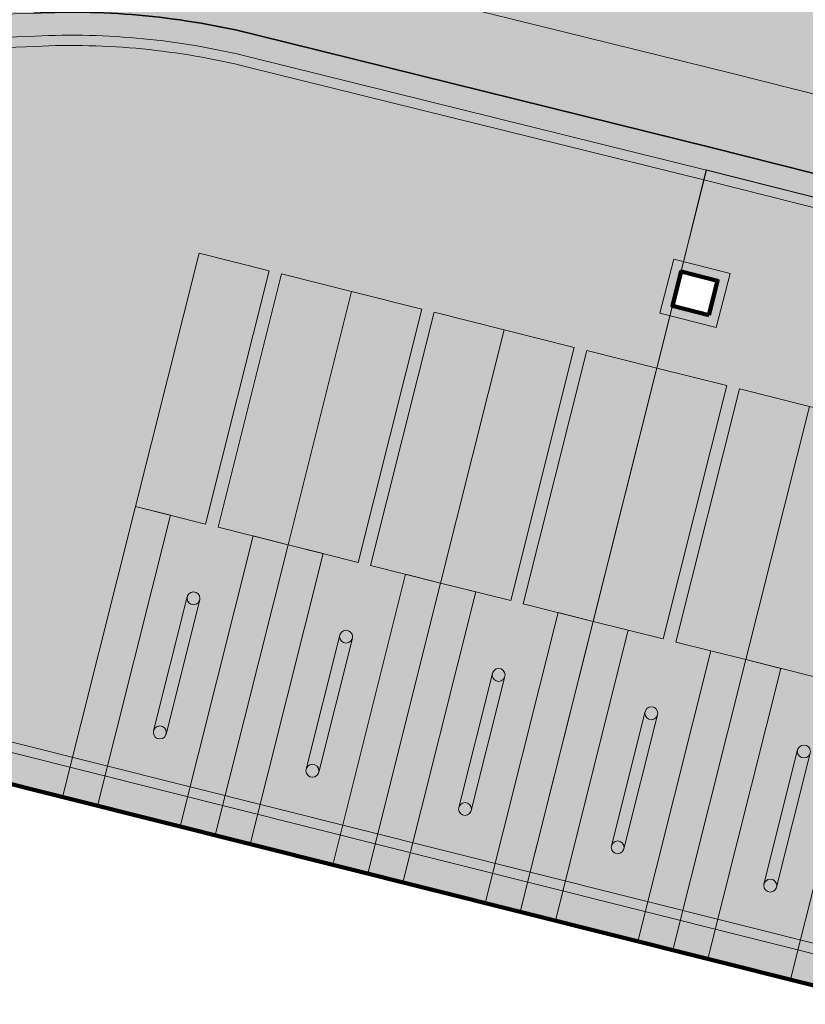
# Model space of a CAD drawing. Header units: metres. Extents: x 154038 to 155227, y 461678 to 462519.
# Tile 29 of 256: x 154351.62 to 154356.73, y 461995.86 to 462002.27. Entities that reach past the tile are written whole.
import ezdxf
from ezdxf import colors
from ezdxf.entities.mleader import LeaderData, LeaderLine
from ezdxf.math import Vec2, Vec3

# ---------------------------------------------------------------- set-up
doc = ezdxf.new("R2010")
doc.units = ezdxf.units.M
for name, color, linetype, lineweight in [('B-WE-OG-BEBOUWING-GV', 2, 'Continuous', 100), ('N-PV-KG-WERKGRENS-G', 1, 'Continuous', 35), ('N-WE-IE-MEUBILAIR_WEGMEUBILAIR_FIETSNIET-G', 4, 'Continuous', 0), ('N-WE-IE-MEUBILAIR_WEGMEUBILAIR_Fietsniet-S', 7, 'Continuous', 25), ('N-WE-IE-MEUBILAIR_WEGMEUBILAIR_FIETSNIET_FIETS-H', 3, 'Continuous', 0), ('N-WE-KG-WERKGRENS-G', 1, 'Continuous', 35), ('N-WE-VH-KANTOPSLUITING_TROTTOIRBAND_130 150-G', 2, 'Continuous', 0), ('N-WE-VH-KANTVERHARDING_MOLGOOT-G', 6, 'Continuous', 18), ('N-WE-VH-KANTVERHARDING_TROTTOIR-ROLLAAG-G', 62, 'Continuous', 18), ('N-WE-VH-KANTVERHARDING_TROTTOIR-STREKLAAG-G', 220, 'Continuous', 18), ('N-WE-VH-VERHARDING_STRAATBAKSTEEN-TROTTOIR-HV_DF-G', 2, 'Continuous', 18), ('N-WE-VH-VERHARDING_STRAATBAKSTEEN_Rijbaan-KV_DF-G', 160, 'Continuous', 35)]:
    doc.layers.add(name, color=color, linetype=linetype, lineweight=lineweight)
doc.layers.add('N-WE-IE-MEUBILAIR_WEGMEUBILAIR_FIETSNIET_VRIJE_RUIMTE-H', color=252, linetype='Continuous', lineweight=0, plot=False)
for name, color, linetype, lineweight, true_color in [('N-WE-VH-KANTOPSLUITING_TROTTOIRBAND_130 150-V', 7, 'Continuous', 5, 0xa7a8aa), ('N-WE-VH-KANTVERHARDING_MOLGOOT-V', 7, 'Continuous', 18, 0xb76059), ('N-WE-VH-VERHARDING_STRAATBAKSTEEN-TROTTOIR-HV_DF-V', 7, 'Continuous', 18, 0xd14124), ('N-WE-VH-VERHARDING_STRAATBAKSTEEN_Rijbaan-KV_DF-V', 7, 'Continuous', 18, 0xb33d26)]:
    doc.layers.add(name, color=color, linetype=linetype, lineweight=lineweight, true_color=true_color)
doc.layers.add('X-XX-AL-HULP-T', color=7, linetype='Continuous')
doc.styles.add('maatvoering', font='arial.ttf')

# ---------------------------------------------------------------- blocks, each defined once
blk = doc.blocks.new('*U165')
at = {"layer": 'N-WE-IE-MEUBILAIR_WEGMEUBILAIR_FIETSNIET-G', "ltscale": 0.0001}
for points in [[(5.305842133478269, -1.461841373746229), (5.305842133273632, -0.5618413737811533)], [(5.389842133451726, -1.461841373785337), (5.38984213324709, -0.5618413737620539)], [(6.329842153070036, -1.461841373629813), (6.3298421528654, -0.561841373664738)], [(6.413842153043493, -1.461841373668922), (6.413842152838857, -0.5618413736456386)], [(7.353842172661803, -1.461841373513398), (7.353842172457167, -0.5618413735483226)], [(7.437842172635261, -1.461841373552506), (7.437842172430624, -0.5618413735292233)], [(8.37784219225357, -1.461841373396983), (8.377842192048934, -0.5618413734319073)], [(8.461842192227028, -1.461841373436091), (8.461842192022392, -0.5618413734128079)], [(9.401842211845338, -1.461841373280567), (9.401842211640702, -0.561841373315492)], [(9.485842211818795, -1.461841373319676), (9.485842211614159, -0.5618413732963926)]]:
    blk.add_lwpolyline(points, dxfattribs=at)
for centre in [(5.347842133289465, -0.5618413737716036), (6.371842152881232, -0.5618413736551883), (7.395842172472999, -0.561841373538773), (8.419842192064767, -0.5618413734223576), (9.443842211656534, -0.5618413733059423), (5.347842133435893, -1.461841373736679), (6.371842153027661, -1.461841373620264), (7.395842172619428, -1.461841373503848), (8.419842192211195, -1.461841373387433), (9.443842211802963, -1.461841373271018)]:
    blk.add_circle(centre, 0.042, dxfattribs=at)
at = {"layer": 'N-WE-IE-MEUBILAIR_WEGMEUBILAIR_FIETSNIET_FIETS-H', "ltscale": 0.0001}
for points in [[(4.83584212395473, -1.949999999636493), (5.070842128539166, -1.94999999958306), (5.070842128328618, 4.867890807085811e-10), (4.835842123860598, 5.497715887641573e-10)], [(5.859842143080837, -1.949999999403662), (5.62484213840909, -1.949999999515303), (5.624842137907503, 6.127539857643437e-10), (5.859842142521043, 6.661869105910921e-10)], [(5.859842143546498, -1.949999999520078), (6.094842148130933, -1.949999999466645), (6.094842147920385, 6.03204402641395e-10), (5.859842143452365, 6.661869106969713e-10)], [(6.883842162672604, -1.949999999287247), (6.648842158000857, -1.949999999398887), (6.648842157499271, 7.291693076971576e-10), (6.88384216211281, 7.826022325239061e-10)], [(6.883842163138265, -1.949999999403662), (7.118842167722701, -1.949999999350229), (7.118842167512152, 7.196197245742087e-10), (6.883842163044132, 7.82602232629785e-10)], [(7.907842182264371, -1.949999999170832), (7.672842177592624, -1.949999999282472), (7.672842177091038, 8.455846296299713e-10), (7.907842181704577, 8.990175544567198e-10)], [(7.907842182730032, -1.949999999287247), (8.142842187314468, -1.949999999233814), (8.14284218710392, 8.360350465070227e-10), (7.9078421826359, 8.990175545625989e-10)], [(8.931842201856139, -1.949999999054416), (8.696842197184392, -1.949999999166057), (8.696842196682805, 9.619999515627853e-10), (8.931842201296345, 1.015432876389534e-09)], [(8.9318422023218, -1.949999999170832), (9.166842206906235, -1.949999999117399), (9.166842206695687, 9.524503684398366e-10), (8.931842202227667, 1.015432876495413e-09)], [(9.955842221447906, -1.949999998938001), (9.720842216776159, -1.949999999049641), (9.720842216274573, 1.078415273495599e-09), (9.955842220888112, 1.131848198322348e-09)]]:
    blk.add_lwpolyline(points, close=True, dxfattribs=at)
at = {"layer": 'N-WE-IE-MEUBILAIR_WEGMEUBILAIR_FIETSNIET_VRIJE_RUIMTE-H', "ltscale": 0.0001}
for points in [[(5.859842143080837, -1.949999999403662), (5.38984213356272, -1.94999999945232), (5.389842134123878, -3.649999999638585), (5.859842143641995, -3.649999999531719)], [(5.859842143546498, -1.949999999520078), (6.329842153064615, -1.949999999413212), (6.329842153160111, -3.649999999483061), (5.859842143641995, -3.649999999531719)], [(6.883842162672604, -1.949999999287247), (6.413842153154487, -1.949999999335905), (6.413842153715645, -3.64999999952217), (6.883842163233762, -3.649999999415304)], [(6.883842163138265, -1.949999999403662), (7.353842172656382, -1.949999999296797), (7.353842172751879, -3.649999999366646), (6.883842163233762, -3.649999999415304)], [(7.907842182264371, -1.949999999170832), (7.437842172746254, -1.94999999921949), (7.437842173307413, -3.649999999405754), (7.907842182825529, -3.649999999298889)], [(7.907842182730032, -1.949999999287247), (8.37784219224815, -1.949999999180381), (8.377842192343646, -3.649999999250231), (7.907842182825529, -3.649999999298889)], [(8.931842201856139, -1.949999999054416), (8.461842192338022, -1.949999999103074), (8.46184219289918, -3.649999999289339), (8.931842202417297, -3.649999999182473)], [(8.9318422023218, -1.949999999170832), (9.401842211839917, -1.949999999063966), (9.401842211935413, -3.649999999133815), (8.931842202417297, -3.649999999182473)], [(9.955842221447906, -1.949999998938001), (9.48584221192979, -1.949999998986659), (9.485842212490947, -3.649999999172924), (9.955842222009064, -3.649999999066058)]]:
    blk.add_lwpolyline(points, close=True, dxfattribs=at)
blk = doc.blocks.new('_Dot')
at = {"color": 0, "linetype": 'ByBlock', "lineweight": -2}
blk.add_line((-0.5, 0), (-1, 0), dxfattribs=at)
at = {"color": 0, "linetype": 'ByBlock', "const_width": 0.5}
blk.add_lwpolyline([(-0.25, 0, 1), (0.25, 0, 1)], format="xyb", close=True, dxfattribs=at)

msp = doc.modelspace()

# ---------------------------------------------------------------- hatches: boundary and pattern name
at = {"layer": 'N-WE-VH-KANTOPSLUITING_TROTTOIRBAND_130 150-V'}
h = msp.add_hatch(color=256, dxfattribs=at)
h.dxf.hatch_style = 1
edge = h.paths.add_edge_path()
edge.add_line((154363.8371882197, 461967.1645042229), (154365.6731197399, 461971.3633120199))
edge.add_line((154365.6731197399, 461971.3633120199), (154363.720368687, 461971.8496227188))
edge.add_line((154363.720368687, 461971.8496227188), (154368.1064548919, 461989.4616852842))
edge.add_line((154368.1064548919, 461989.4616852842), (154367.4439093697, 461989.6266847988))
edge.add_line((154367.4439093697, 461989.6266847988), (154368.2246834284, 461992.7294532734))
edge.add_line((154368.2246834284, 461992.7294532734), (154370.8575540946, 461992.0669232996))
edge.add_line((154370.8575540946, 461992.0669232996), (154371.0376996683, 461992.7902259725))
edge.add_arc((154366.2827192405, 461993.7215420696), 4.845326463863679, 348.9182639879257, 435.8461710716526)
edge.add_line((154367.4675279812, 461998.419777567), (154356.0894849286, 462001.2939354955))
edge.add_line((154356.0894849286, 462001.2939354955), (154353.1205108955, 462002.0292142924))
edge.add_arc((154351.9545822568, 461997.321443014), 4.850000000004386, 76.08998839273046, 92.7781882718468)
edge.add_line((154351.7195050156, 462002.1657426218), (154350.8876106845, 462002.1360404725))
edge.add_arc((154350.6379925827, 462007.2799874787), 5.149999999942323, 256.0899883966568, 272.77818827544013, ccw=False)
edge.add_line((154349.3999446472, 462002.2810138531), (154337.6964669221, 462005.1795021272))
edge.add_arc((154337.2517312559, 462003.3837543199), 1.849999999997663, 76.08998839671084, 165.7499673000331)
edge.add_line((154335.4586543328, 462003.8391389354), (154335.3293176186, 462003.3348231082))
edge.add_line((154335.3293176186, 462003.3348231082), (154335.1850149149, 462003.3710587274))
edge.add_line((154335.1850149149, 462003.3710587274), (154335.3132697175, 462003.8760620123))
edge.add_arc((154337.2517312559, 462003.38375432), 1.999999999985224, 76.08998839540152, 165.7499673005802, ccw=False)
edge.add_line((154337.7325265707, 462005.3251033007), (154349.4360042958, 462002.4266150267))
edge.add_arc((154350.6379925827, 462007.2799874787), 4.999999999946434, 256.0899883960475, 272.778188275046)
edge.add_line((154350.8803402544, 462002.2858641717), (154351.7122345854, 462002.315566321))
edge.add_arc((154351.9545822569, 461997.321443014), 4.999999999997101, 76.08998839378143, 92.77818827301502, ccw=False)
edge.add_line((154353.1565705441, 462002.1748154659), (154356.1296396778, 462001.438503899))
edge.add_line((154356.1296396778, 462001.438503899), (154367.5042648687, 461998.5652093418))
edge.add_arc((154366.27970195, 461993.7174835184), 5.000000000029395, -13.984396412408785, 75.82333223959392, ccw=False)
edge.add_line((154371.1315098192, 461992.5091953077), (154370.9667680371, 461991.8847647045))
edge.add_line((154370.9667680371, 461991.8847647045), (154368.3335440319, 461992.5473835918))
edge.add_line((154368.3335440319, 461992.5473835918), (154367.6260686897, 461989.7359016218))
edge.add_line((154367.6260686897, 461989.7359016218), (154368.2882577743, 461989.5709908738))
edge.add_line((154368.2882577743, 461989.5709908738), (154363.9021715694, 461971.9589283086))
edge.add_line((154363.9021715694, 461971.9589283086), (154365.88170918, 461971.4659467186))
edge.add_line((154365.88170918, 461971.4659467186), (154363.9746244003, 461967.104410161))
edge.add_line((154363.9746244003, 461967.104410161), (154363.8371882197, 461967.1645042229))
at = {"layer": 'N-WE-VH-KANTVERHARDING_MOLGOOT-V'}
h = msp.add_hatch(color=256, dxfattribs=at)
h.dxf.hatch_style = 1
edge = h.paths.add_edge_path()
edge.add_line((154358.8330152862, 461955.3454593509), (154365.8806715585, 461971.4635736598))
edge.add_line((154365.8806715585, 461971.4635736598), (154371.1315098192, 461992.5091953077))
edge.add_arc((154366.27970195, 461993.7174835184), 4.999999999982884, 346.0156035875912, 435.8233322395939)
edge.add_line((154367.5042648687, 461998.5652093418), (154356.1296396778, 462001.438503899))
edge.add_line((154356.1296396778, 462001.438503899), (154353.1565705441, 462002.1748154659))
edge.add_arc((154351.9545822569, 461997.321443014), 4.99999999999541, 76.08998839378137, 92.77818827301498)
edge.add_line((154351.7122345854, 462002.315566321), (154350.8803402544, 462002.2858641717))
edge.add_arc((154350.6379925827, 462007.2799874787), 4.999999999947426, 256.0899883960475, 272.778188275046, ccw=False)
edge.add_line((154349.4360042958, 462002.4266150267), (154337.7325265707, 462005.3251033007))
edge.add_arc((154337.2517312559, 462003.38375432), 1.999999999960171, 76.08998839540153, 165.7499673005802)
edge.add_line((154335.3132697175, 462003.8760620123), (154335.1888994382, 462003.3863540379))
edge.add_line((154335.1888994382, 462003.3863540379), (154334.7078904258, 462003.507139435))
edge.add_line((154334.7078904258, 462003.507139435), (154334.8286543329, 462003.9991389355))
edge.add_arc((154337.2517312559, 462003.3837543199), 2.499999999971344, 76.08998839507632, 165.7499672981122, ccw=False)
edge.add_line((154337.8527253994, 462005.8104405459), (154349.5562031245, 462002.9119522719))
edge.add_arc((154350.6379925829, 462007.2799874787), 4.500000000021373, 256.08998839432, 272.7781882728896)
edge.add_line((154350.8561054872, 462002.7852765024), (154351.6879998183, 462002.8149786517))
edge.add_arc((154351.9545822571, 461997.3214430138), 5.500000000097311, 76.08998839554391, 92.77818827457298, ccw=False)
edge.add_line((154353.2767693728, 462002.6601527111), (154356.2509678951, 462001.9235614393))
edge.add_line((154356.2509678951, 462001.9235614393), (154367.6267211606, 461999.0499819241))
edge.add_arc((154366.27970195, 461993.7174835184), 5.500000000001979, -13.984396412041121, 75.8233322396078, ccw=False)
edge.add_line((154371.6166906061, 461992.3883664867), (154366.3556690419, 461971.3018578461))
edge.add_line((154366.3556690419, 461971.3018578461), (154359.291135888, 461955.145145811))
edge.add_line((154359.291135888, 461955.145145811), (154358.8330152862, 461955.3454593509))
at = {"layer": 'N-WE-VH-VERHARDING_STRAATBAKSTEEN-TROTTOIR-HV_DF-V'}
h = msp.add_hatch(color=256, dxfattribs=at)
h.dxf.hatch_style = 1
edge = h.paths.add_edge_path()
edge.add_line((154356.0894849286, 462001.2939354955), (154353.1205108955, 462002.0292142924))
edge.add_arc((154351.9545822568, 461997.3214430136), 4.850000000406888, 76.08998839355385, 92.77818827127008)
edge.add_line((154351.7195050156, 462002.1657426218), (154350.8876106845, 462002.1360404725))
edge.add_arc((154350.6379925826, 462007.2799874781), 5.149999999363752, 256.0899883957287, 272.7781882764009, ccw=False)
edge.add_line((154349.3999446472, 462002.2810138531), (154337.6964669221, 462005.1795021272))
edge.add_arc((154337.2519049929, 462003.3825925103), 1.851086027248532, 76.10385321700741, 165.4660232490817)
edge.add_line((154335.4600555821, 462003.8471300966), (154335.3293626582, 462003.3349987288))
edge.add_line((154335.3293626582, 462003.3349987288), (154336.19, 462003.12))
edge.add_line((154336.19, 462003.12), (154347.44, 462000.31))
edge.add_line((154347.44, 462000.31), (154346.93875, 461998.32175))
edge.add_line((154346.93875, 461998.32175), (154348.3681032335, 461997.9629113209))
edge.add_line((154348.3681032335, 461997.9629113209), (154348.4, 461998.09))
edge.add_line((154348.4, 461998.09), (154354.878241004, 461996.4642345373))
edge.add_line((154354.878241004, 461996.4642345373), (154356.0894849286, 462001.2939354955))
h = msp.add_hatch(color=256, dxfattribs=at)
h.dxf.hatch_style = 1
h.paths.add_polyline_path([(154364.197, 461998.307), (154364.253, 461998.53), (154364.75, 461998.404), (154364.693, 461998.181)], flags=16)
h.paths.add_polyline_path([(154361.357, 461999.024), (154360.872, 461999.146), (154360.929, 461999.369), (154361.414, 461999.247)], flags=16)
h.paths.add_polyline_path([(154358.029, 461999.864), (154357.536, 461999.989), (154357.593, 462000.212), (154358.085, 462000.087)], flags=16)
h.paths.add_polyline_path([(154366.4141805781, 461997.7467011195), (154366.176, 461997.807), (154366.232, 461998.03), (154366.4702376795, 461997.9699400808), (154366.635943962, 461998.6298403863), (154356.0884303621, 462001.2941780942), (154355.92548079, 462000.6326266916), (154356.162, 462000.5729999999), (154356.105, 462000.3499999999), (154355.8694568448, 462000.4096311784), (154354.878241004, 461996.4642345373), (154364.8357998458, 461993.9647121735), (154364.9830244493, 461994.5464300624), (154365.5732693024, 461994.3978986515)])
at = {"layer": 'N-WE-VH-VERHARDING_STRAATBAKSTEEN_Rijbaan-KV_DF-V'}
h = msp.add_hatch(color=256, dxfattribs=at)
h.dxf.hatch_style = 1
edge = h.paths.add_edge_path()
edge.add_line((154346.3655189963, 462123.4474894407), (154339.6690574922, 462103.1804047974))
edge.add_line((154339.6690574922, 462103.1804047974), (154331.5193567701, 462083.4356807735))
edge.add_line((154331.5193567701, 462083.4356807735), (154321.8864262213, 462064.3270959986))
edge.add_line((154321.8864262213, 462064.3270959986), (154319.064452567, 462059.5558212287))
edge.add_line((154319.064452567, 462059.5558212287), (154316.2103360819, 462061.243890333))
edge.add_arc((154313.6649621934, 462056.9402788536), 4.999999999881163, 59.39777921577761, 149.4251789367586)
edge.add_line((154309.3601339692, 462059.4835943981), (154295.4018813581, 462035.8577883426))
edge.add_arc((154299.7067095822, 462033.3144727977), 4.999999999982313, 149.425178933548, 239.2784399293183)
edge.add_line((154297.1523773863, 462029.0161723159), (154310.3450331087, 462021.1762305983))
edge.add_arc((154317.2452423, 462033.549449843), 14.16719595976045, 240.8527758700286, 248.9522969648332)
edge.add_line((154312.1571632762, 462020.327464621), (154334.4042784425, 462011.1510402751))
edge.add_arc((154336.3108423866, 462015.7732706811), 4.999999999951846, 247.5849764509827, 256.0899883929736)
edge.add_line((154335.1088540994, 462010.9198982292), (154350.5998025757, 462007.0834033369))
edge.add_arc((154349.3978142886, 462002.2300308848), 5.000000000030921, 59.37977109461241, 76.0899883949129, ccw=False)
edge.add_line((154351.944540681, 462006.5328421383), (154352.6260687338, 462006.1294627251))
edge.add_arc((154355.1727951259, 462010.4322739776), 4.999999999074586, 239.3797710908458, 256.0899883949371)
edge.add_line((154353.9708068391, 462005.5789015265), (154356.9781779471, 462004.8340984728))
edge.add_line((154356.9781779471, 462004.8340984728), (154367.5271780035, 462002.1693614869))
edge.add_line((154367.5271780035, 462002.1693614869), (154370.594703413, 462001.3944872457))
edge.add_arc((154371.8192663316, 462006.2422130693), 5.000000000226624, 255.8233322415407, 334.7988763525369)
edge.add_line((154376.3433598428, 462004.1132278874), (154378.3551998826, 462008.3883879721))
edge.add_arc((154373.8311063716, 462010.5173731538), 5.000000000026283, 334.7988763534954, 345.8749618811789)
edge.add_line((154378.6799336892, 462009.2971790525), (154401.6515090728, 462100.5820018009))
edge.add_line((154401.6515090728, 462100.5820018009), (154406.9852191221, 462099.2397882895))
edge.add_line((154406.9852191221, 462099.2397882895), (154397.3315953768, 462060.8780600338))
edge.add_line((154397.3315953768, 462060.8780600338), (154396.6527595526, 462061.0488872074))
edge.add_line((154396.6527595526, 462061.0488872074), (154394.6715745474, 462053.1760217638))
edge.add_line((154394.6715745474, 462053.1760217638), (154395.3511736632, 462053.0050023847))
edge.add_line((154395.3511736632, 462053.0050023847), (154390.2256132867, 462032.6401919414))
edge.add_line((154390.2256132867, 462032.6401919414), (154389.5467596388, 462032.8109482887))
edge.add_line((154389.5467596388, 462032.8109482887), (154388.7372010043, 462029.5939109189))
edge.add_line((154388.7372010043, 462029.5939109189), (154389.4156288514, 462029.4214625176))
edge.add_line((154389.4156288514, 462029.4214625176), (154383.7651946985, 462006.9676746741))
edge.add_line((154383.7651946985, 462006.9676746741), (154376.807218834, 461992.1819759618))
edge.add_arc((154381.331312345, 461990.0529907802), 4.999999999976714, 154.7988763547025, 166.0156035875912)
edge.add_line((154376.4795044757, 461991.2612789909), (154371.1051861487, 461969.68365288))
edge.add_line((154371.1051861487, 461969.68365288), (154363.8723419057, 461953.1420104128))
edge.add_arc((154368.4536651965, 461951.1389210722), 5.000088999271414, 156.3836358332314, 248.3411709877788)
edge.add_line((154366.60823727, 461946.491848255), (154366.6592998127, 461946.4715747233))
edge.add_line((154366.6592998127, 461946.4715747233), (154352.2416857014, 461952.1958481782))
edge.add_arc((154354.0386536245, 461956.8622859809), 5.000473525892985, 248.939130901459, 336.380420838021)
edge.add_line((154358.6202168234, 461954.8587855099), (154365.8806715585, 461971.4635736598))
edge.add_line((154365.8806715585, 461971.4635736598), (154371.1315098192, 461992.5091953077))
edge.add_arc((154366.27970195, 461993.7174835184), 4.999999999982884, 346.0156035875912, 435.8233322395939)
edge.add_line((154367.5042648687, 461998.5652093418), (154356.1296396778, 462001.438503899))
edge.add_line((154356.1296396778, 462001.438503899), (154353.1565705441, 462002.1748154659))
edge.add_arc((154351.9545822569, 461997.321443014), 4.99999999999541, 76.08998839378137, 92.77818827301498)
edge.add_line((154351.7122345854, 462002.315566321), (154350.8803402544, 462002.2858641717))
edge.add_arc((154350.6379925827, 462007.2799874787), 4.999999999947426, 256.0899883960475, 272.778188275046, ccw=False)
edge.add_line((154349.4360042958, 462002.4266150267), (154337.7325265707, 462005.3251033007))
edge.add_arc((154337.2517312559, 462003.38375432), 1.999999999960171, 76.08998839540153, 165.7499673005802)
edge.add_line((154335.3132697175, 462003.8760620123), (154335.1888994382, 462003.3863540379))
edge.add_line((154335.1888994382, 462003.3863540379), (154331.809089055, 462004.2350527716))
edge.add_line((154331.809089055, 462004.2350527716), (154332.0188515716, 462005.1214022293))
edge.add_arc((154330.0726110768, 462005.5819974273), 1.999999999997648, 346.6854067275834, 427.584976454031)
edge.add_line((154330.8352366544, 462007.4308895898), (154310.3759552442, 462015.8698735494))
edge.add_arc((154317.2452423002, 462033.5494498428), 18.96719595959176, 240.6390520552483, 248.76667882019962, ccw=False)
edge.add_line((154307.9454396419, 462017.0186243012), (154294.2962136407, 462025.129890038))
edge.add_arc((154292.7636143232, 462022.5509097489), 2.999999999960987, 59.27843992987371, 165.8531268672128)
edge.add_line((154289.8545971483, 462023.2841348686), (154287.8359008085, 462015.2751044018))
edge.add_line((154287.8359008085, 462015.2751044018), (154283.8632318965, 462016.2799413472))
edge.add_line((154283.8632318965, 462016.2799413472), (154284.9895646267, 462020.85211158))
edge.add_line((154284.9895646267, 462020.85211158), (154281.4008986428, 462022.9723146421))
edge.add_line((154281.4008986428, 462022.9723146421), (154304.5232118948, 462062.1092541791))
edge.add_arc((154313.1334630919, 462057.0210789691), 10.00129754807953, 72.70910643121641, 149.419295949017, ccw=False)
edge.add_arc((154316.7007223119, 462068.4799534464), 2.000000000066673, 252.7032232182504, 333.2466271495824)
edge.add_line((154318.4866272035, 462067.5796514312), (154327.4245828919, 462085.3096333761))
edge.add_line((154327.4245828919, 462085.3096333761), (154335.4473333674, 462104.7467881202))
edge.add_line((154335.4473333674, 462104.7467881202), (154342.0407687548, 462124.7020604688))
edge.add_line((154342.0407687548, 462124.7020604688), (154352.1387758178, 462165.04183881))
edge.add_line((154352.1387758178, 462165.04183881), (154355.7628846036, 462164.1322223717))
edge.add_line((154355.7628846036, 462164.1322223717), (154353.9603339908, 462153.7867322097))
edge.add_line((154353.9603339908, 462153.7867322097), (154346.3655189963, 462123.4474894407))
edge = h.paths.add_edge_path(flags=17)
edge.add_arc((154735.5031688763, 462271.5015979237), 4.999999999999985, 125.9385176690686, 138.150287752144, ccw=False)
edge.add_line((154732.5685849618, 462275.549834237), (154735.8470371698, 462277.9263983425))
edge.add_arc((154736.4339539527, 462277.1167510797), 1.000000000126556, 44.27258667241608, 125.93851766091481, ccw=False)
edge.add_line((154737.1499807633, 462277.8148238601), (154732.334294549, 462282.9696525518))
edge.add_arc((154731.6182677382, 462282.2715797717), 1.000000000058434, -54.06148233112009, 44.272586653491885, ccw=False)
edge.add_line((154732.2051845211, 462281.4619325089), (154729.9240080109, 462279.8082978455))
edge.add_arc((154735.7931758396, 462271.7118252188), 9.999999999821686, 125.9385176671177, 159.8812514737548)
edge.add_line((154726.4033583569, 462275.1514949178), (154712.1371545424, 462236.2067526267))
edge.add_arc((154709.3202092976, 462237.2386535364), 3.000000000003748, 249.8812514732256, 339.8812514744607, ccw=False)
edge.add_line((154708.2883083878, 462234.4217082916), (154663.7725424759, 462250.7286845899))
edge.add_line((154663.7725424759, 462250.7286845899), (154656.1079703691, 462250.0630933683))
edge.add_line((154656.1079703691, 462250.0630933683), (154584.3613417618, 462276.2290524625))
edge.add_arc((154586.0632988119, 462280.9304984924), 5.000025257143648, 159.6304989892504, 250.09938210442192, ccw=False)
edge.add_line((154581.3759381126, 462282.6708726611), (154586.6440892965, 462297.0625800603))
edge.add_line((154586.6440892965, 462297.0625800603), (154545.8382322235, 462312.2135262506))
edge.add_line((154545.8382322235, 462312.2135262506), (154543.9238186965, 462307.0574598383))
edge.add_line((154543.9238186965, 462307.0574598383), (154578.6714521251, 462294.1558922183))
edge.add_arc((154577.6272265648, 462291.3434923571), 3.000000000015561, -20.21334639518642, 69.63036995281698, ccw=False)
edge.add_line((154580.442464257, 462290.3069419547), (154576.1003610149, 462278.5139286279))
edge.add_arc((154571.4082981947, 462280.2415126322), 5.000000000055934, 301.49318088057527, 339.7866536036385, ccw=False)
edge.add_arc((154579.2442544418, 462267.4509774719), 9.999999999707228, 121.4931808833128, 159.6303699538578)
edge.add_line((154569.869588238, 462270.9317293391), (154560.0751634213, 462244.5540653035))
edge.add_arc((154557.2717091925, 462245.6220748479), 2.999999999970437, 249.9106884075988, 339.14506041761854, ccw=False)
edge.add_line((154556.2412556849, 462242.8045998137), (154537.0470548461, 462249.8246199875))
edge.add_arc((154536.360085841, 462247.9463032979), 2.000000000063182, 69.9106884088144, 159.7067651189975)
edge.add_line((154534.484226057, 462248.6399531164), (154518.7866293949, 462206.1884314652))
edge.add_line((154518.7866293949, 462206.1884314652), (154517.1266457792, 462201.6684760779))
edge.add_line((154517.1266457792, 462201.6684760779), (154504.0308506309, 462166.2479160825))
edge.add_line((154504.0308506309, 462166.2479160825), (154508.5329932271, 462164.5833704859))
edge.add_line((154508.5329932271, 462164.5833704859), (154521.6305956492, 462200.0088186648))
edge.add_line((154521.6305956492, 462200.0088186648), (154523.2905399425, 462204.5286669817))
edge.add_line((154523.2905399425, 462204.5286669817), (154536.2906664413, 462239.6853322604))
edge.add_arc((154540.9803159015, 462237.9512077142), 5.000000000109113, 69.91068840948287, 159.706765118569, ccw=False)
edge.add_line((154542.6977384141, 462242.6469994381), (154554.4056087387, 462238.3650037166))
edge.add_arc((154557.1538001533, 462245.8775869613), 7.999466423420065, 249.90688527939, 339.6332798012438)
edge.add_line((154564.6531743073, 462243.093552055), (154574.4386699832, 462269.447448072))
edge.add_arc((154579.1259759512, 462267.7069990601), 5.000000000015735, 69.96311292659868, 159.6294766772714, ccw=False)
edge.add_line((154580.8391011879, 462272.4043602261), (154655.4630948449, 462245.1890275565))
edge.add_line((154655.4630948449, 462245.1890275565), (154663.1240823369, 462245.8543074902))
edge.add_line((154663.1240823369, 462245.8543074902), (154713.9613245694, 462227.2316535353))
edge.add_line((154713.9613245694, 462227.2316535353), (154727.5885351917, 462264.4320337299))
edge.add_arc((154730.4054804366, 462263.4001328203), 2.999999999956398, 69.882642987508, 159.8812514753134, ccw=False)
edge.add_line((154731.4373129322, 462266.2171031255), (154749.540967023, 462259.5858871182))
edge.add_line((154749.540967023, 462259.5858871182), (154751.0397480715, 462263.6249638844))
edge.add_line((154751.0397480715, 462263.6249638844), (154734.4045412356, 462269.7183000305))
edge.add_arc((154736.1283149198, 462274.4117704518), 5.000006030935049, 197.6182283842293, 249.83320066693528, ccw=False)
edge.add_arc((154733.2690260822, 462273.5037486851), 2.000000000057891, 138.1345799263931, 197.6182116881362, ccw=False)
edge.add_line((154731.7795971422, 462274.8385151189), (154731.7786818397, 462274.8374930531))
edge = h.paths.add_edge_path(flags=0)
edge.add_arc((154536.360085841, 462247.9463032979), 2.000000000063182, 69.9106884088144, 159.7067651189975, ccw=False)
edge.add_arc((154536.360085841, 462247.9463032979), 2.000000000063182, 69.9106884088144, 159.7067651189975)
edge = h.paths.add_edge_path(flags=0)
edge.add_arc((154735.7931758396, 462271.7118252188), 9.999999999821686, 125.93851766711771, 159.8812514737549, ccw=False)
edge.add_arc((154735.7931758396, 462271.7118252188), 9.999999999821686, 125.9385176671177, 159.8812514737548)
edge = h.paths.add_edge_path(flags=17)
edge.add_arc((154735.5031688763, 462271.5015979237), 4.999999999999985, 125.9385176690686, 138.150287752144)
edge.add_line((154731.7795971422, 462274.8385151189), (154731.7786818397, 462274.8374930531))
edge.add_arc((154733.2690260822, 462273.5037486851), 2.000000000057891, 138.134579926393, 197.6182116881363)
edge.add_arc((154736.1283149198, 462274.4117704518), 5.000006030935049, 197.6182283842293, 249.8332006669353)
edge.add_line((154751.0397480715, 462263.6249638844), (154734.4045412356, 462269.7183000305))
edge.add_line((154749.540967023, 462259.5858871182), (154751.0397480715, 462263.6249638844))
edge.add_line((154731.4373129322, 462266.2171031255), (154749.540967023, 462259.5858871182))
edge.add_arc((154730.4054804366, 462263.4001328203), 2.999999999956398, 69.88264298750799, 159.8812514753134)
edge.add_line((154713.9613245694, 462227.2316535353), (154727.5885351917, 462264.4320337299))
edge.add_line((154663.1240823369, 462245.8543074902), (154713.9613245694, 462227.2316535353))
edge.add_line((154655.4630948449, 462245.1890275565), (154663.1240823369, 462245.8543074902))
edge.add_line((154580.8391011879, 462272.4043602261), (154655.4630948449, 462245.1890275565))
edge.add_arc((154579.1259759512, 462267.7069990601), 5.000000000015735, 69.96311292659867, 159.6294766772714)
edge.add_line((154564.6531743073, 462243.093552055), (154574.4386699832, 462269.447448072))
edge.add_arc((154557.1538001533, 462245.8775869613), 7.999466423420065, 249.90688527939, 339.6332798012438)
edge.add_line((154542.6977384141, 462242.6469994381), (154554.4056087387, 462238.3650037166))
edge.add_arc((154540.9803159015, 462237.9512077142), 5.000000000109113, 69.9106884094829, 159.706765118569)
edge.add_line((154523.2905399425, 462204.5286669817), (154536.2906664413, 462239.6853322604))
edge.add_line((154521.6305956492, 462200.0088186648), (154523.2905399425, 462204.5286669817))
edge.add_line((154508.5329932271, 462164.5833704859), (154521.6305956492, 462200.0088186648))
edge.add_line((154504.0308506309, 462166.2479160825), (154508.5329932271, 462164.5833704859))
edge.add_line((154517.1266457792, 462201.6684760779), (154504.0308506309, 462166.2479160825))
edge.add_line((154518.7866293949, 462206.1884314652), (154517.1266457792, 462201.6684760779))
edge.add_line((154534.484226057, 462248.6399531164), (154518.7866293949, 462206.1884314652))
edge.add_arc((154536.360085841, 462247.9463032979), 2.000000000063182, 69.9106884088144, 159.7067651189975)
edge.add_line((154556.2412556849, 462242.8045998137), (154537.0470548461, 462249.8246199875))
edge.add_arc((154557.2717091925, 462245.6220748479), 2.999999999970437, 249.9106884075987, 339.1450604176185)
edge.add_line((154569.869588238, 462270.9317293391), (154560.0751634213, 462244.5540653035))
edge.add_arc((154579.2442544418, 462267.4509774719), 9.999999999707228, 121.4931808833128, 159.6303699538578)
edge.add_arc((154571.4082981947, 462280.2415126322), 5.000000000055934, 301.4931808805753, 339.7866536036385)
edge.add_line((154580.442464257, 462290.3069419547), (154576.1003610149, 462278.5139286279))
edge.add_arc((154577.6272265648, 462291.3434923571), 3.000000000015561, 339.7866536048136, 429.6303699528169)
edge.add_line((154543.9238186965, 462307.0574598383), (154578.6714521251, 462294.1558922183))
edge.add_line((154545.8382322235, 462312.2135262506), (154543.9238186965, 462307.0574598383))
edge.add_line((154586.6440892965, 462297.0625800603), (154545.8382322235, 462312.2135262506))
edge.add_line((154581.3759381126, 462282.6708726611), (154586.6440892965, 462297.0625800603))
edge.add_arc((154586.0632988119, 462280.9304984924), 5.000025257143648, 159.6304989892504, 250.0993821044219)
edge.add_line((154656.1079703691, 462250.0630933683), (154584.3613417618, 462276.2290524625))
edge.add_line((154663.7725424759, 462250.7286845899), (154656.1079703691, 462250.0630933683))
edge.add_line((154708.2883083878, 462234.4217082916), (154663.7725424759, 462250.7286845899))
edge.add_arc((154709.3202092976, 462237.2386535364), 3.000000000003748, 249.8812514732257, 339.8812514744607)
edge.add_line((154726.4033583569, 462275.1514949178), (154712.1371545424, 462236.2067526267))
edge.add_arc((154735.7931758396, 462271.7118252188), 9.999999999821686, 125.9385176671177, 159.8812514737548)
edge.add_line((154732.2051845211, 462281.4619325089), (154729.9240080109, 462279.8082978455))
edge.add_arc((154731.6182677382, 462282.2715797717), 1.000000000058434, 305.9385176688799, 404.2725866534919)
edge.add_line((154732.334294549, 462282.9696525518), (154737.1499807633, 462277.8148238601))
edge.add_arc((154736.4339539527, 462277.1167510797), 1.000000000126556, 44.27258667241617, 125.9385176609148)
edge.add_line((154735.8470371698, 462277.9263983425), (154732.5685849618, 462275.549834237))
edge = h.paths.add_edge_path(flags=0)
edge.add_arc((154736.1283149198, 462274.4117704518), 5.000006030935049, 197.6182283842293, 249.8332006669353)
edge.add_arc((154736.1283149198, 462274.4117704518), 5.000006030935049, 197.6182283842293, 249.8332006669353)
edge = h.paths.add_edge_path(flags=0)
edge.add_arc((154733.2690260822, 462273.5037486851), 2.000000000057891, 138.134579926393, 197.6182116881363)
edge.add_arc((154733.2690260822, 462273.5037486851), 2.000000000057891, 138.134579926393, 197.6182116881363)
edge = h.paths.add_edge_path(flags=0)
edge.add_line((154731.7795971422, 462274.8385151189), (154731.7786818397, 462274.8374930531))
edge.add_line((154731.7795971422, 462274.8385151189), (154731.7786818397, 462274.8374930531))
edge = h.paths.add_edge_path(flags=0)
edge.add_arc((154735.5031688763, 462271.5015979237), 4.999999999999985, 125.9385176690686, 138.150287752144)
edge.add_arc((154735.5031688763, 462271.5015979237), 4.999999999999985, 125.9385176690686, 138.150287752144)
edge = h.paths.add_edge_path(flags=0)
edge.add_line((154732.2051845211, 462281.4619325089), (154729.9240080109, 462279.8082978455))
edge.add_line((154732.2051845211, 462281.4619325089), (154729.9240080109, 462279.8082978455))
edge = h.paths.add_edge_path(flags=0)
edge.add_arc((154731.6182677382, 462282.2715797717), 1.000000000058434, 305.9385176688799, 404.2725866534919)
edge.add_arc((154731.6182677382, 462282.2715797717), 1.000000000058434, 305.9385176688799, 404.2725866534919)
edge = h.paths.add_edge_path(flags=0)
edge.add_line((154737.1499807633, 462277.8148238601), (154732.334294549, 462282.9696525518))
edge.add_line((154737.1499807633, 462277.8148238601), (154732.334294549, 462282.9696525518))
edge = h.paths.add_edge_path(flags=0)
edge.add_arc((154736.4339539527, 462277.1167510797), 1.000000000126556, 44.27258667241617, 125.9385176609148)
edge.add_arc((154736.4339539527, 462277.1167510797), 1.000000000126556, 44.27258667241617, 125.9385176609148)
edge = h.paths.add_edge_path(flags=0)
edge.add_line((154732.5685849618, 462275.549834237), (154735.8470371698, 462277.9263983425))
edge.add_line((154732.5685849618, 462275.549834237), (154735.8470371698, 462277.9263983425))
edge = h.paths.add_edge_path(flags=0)
edge.add_line((154556.2412556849, 462242.8045998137), (154537.0470548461, 462249.8246199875))
edge.add_line((154556.2412556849, 462242.8045998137), (154537.0470548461, 462249.8246199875))
edge = h.paths.add_edge_path(flags=0)
edge.add_arc((154557.2717091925, 462245.6220748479), 2.999999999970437, 249.9106884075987, 339.1450604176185)
edge.add_arc((154557.2717091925, 462245.6220748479), 2.999999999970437, 249.9106884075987, 339.1450604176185)
edge = h.paths.add_edge_path(flags=0)
edge.add_line((154569.869588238, 462270.9317293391), (154560.0751634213, 462244.5540653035))
edge.add_line((154569.869588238, 462270.9317293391), (154560.0751634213, 462244.5540653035))
edge = h.paths.add_edge_path(flags=0)
edge.add_arc((154579.2442544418, 462267.4509774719), 9.999999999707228, 121.4931808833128, 159.6303699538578)
edge.add_arc((154579.2442544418, 462267.4509774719), 9.999999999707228, 121.4931808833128, 159.6303699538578)
edge = h.paths.add_edge_path(flags=0)
edge.add_arc((154571.4082981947, 462280.2415126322), 5.000000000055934, 301.4931808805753, 339.7866536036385)
edge.add_arc((154571.4082981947, 462280.2415126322), 5.000000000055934, 301.4931808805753, 339.7866536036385)
edge = h.paths.add_edge_path(flags=0)
edge.add_line((154580.442464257, 462290.3069419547), (154576.1003610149, 462278.5139286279))
edge.add_line((154580.442464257, 462290.3069419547), (154576.1003610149, 462278.5139286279))
edge = h.paths.add_edge_path(flags=0)
edge.add_arc((154577.6272265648, 462291.3434923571), 3.000000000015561, 339.7866536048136, 429.6303699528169)
edge.add_arc((154577.6272265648, 462291.3434923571), 3.000000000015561, 339.7866536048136, 429.6303699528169)
edge = h.paths.add_edge_path(flags=0)
edge.add_line((154543.9238186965, 462307.0574598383), (154578.6714521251, 462294.1558922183))
edge.add_line((154543.9238186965, 462307.0574598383), (154578.6714521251, 462294.1558922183))
edge = h.paths.add_edge_path(flags=0)
edge.add_line((154545.8382322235, 462312.2135262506), (154543.9238186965, 462307.0574598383))
edge.add_line((154545.8382322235, 462312.2135262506), (154543.9238186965, 462307.0574598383))
edge = h.paths.add_edge_path(flags=0)
edge.add_line((154586.6440892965, 462297.0625800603), (154545.8382322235, 462312.2135262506))
edge.add_line((154586.6440892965, 462297.0625800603), (154545.8382322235, 462312.2135262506))
edge = h.paths.add_edge_path(flags=0)
edge.add_line((154581.3759381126, 462282.6708726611), (154586.6440892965, 462297.0625800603))
edge.add_line((154581.3759381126, 462282.6708726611), (154586.6440892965, 462297.0625800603))
edge = h.paths.add_edge_path(flags=0)
edge.add_arc((154586.0632988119, 462280.9304984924), 5.000025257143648, 159.6304989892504, 250.0993821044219)
edge.add_arc((154586.0632988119, 462280.9304984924), 5.000025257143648, 159.6304989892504, 250.0993821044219)
edge = h.paths.add_edge_path(flags=0)
edge.add_line((154656.1079703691, 462250.0630933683), (154584.3613417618, 462276.2290524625))
edge.add_line((154656.1079703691, 462250.0630933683), (154584.3613417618, 462276.2290524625))
edge = h.paths.add_edge_path(flags=0)
edge.add_line((154663.7725424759, 462250.7286845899), (154656.1079703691, 462250.0630933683))
edge.add_line((154663.7725424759, 462250.7286845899), (154656.1079703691, 462250.0630933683))
edge = h.paths.add_edge_path(flags=0)
edge.add_line((154708.2883083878, 462234.4217082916), (154663.7725424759, 462250.7286845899))
edge.add_line((154708.2883083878, 462234.4217082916), (154663.7725424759, 462250.7286845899))
edge = h.paths.add_edge_path(flags=0)
edge.add_arc((154709.3202092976, 462237.2386535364), 3.000000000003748, 249.8812514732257, 339.8812514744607)
edge.add_arc((154709.3202092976, 462237.2386535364), 3.000000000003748, 249.8812514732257, 339.8812514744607)
edge = h.paths.add_edge_path(flags=0)
edge.add_line((154726.4033583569, 462275.1514949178), (154712.1371545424, 462236.2067526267))
edge.add_line((154726.4033583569, 462275.1514949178), (154712.1371545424, 462236.2067526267))
edge = h.paths.add_edge_path(flags=0)
edge.add_line((154751.0397480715, 462263.6249638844), (154734.4045412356, 462269.7183000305))
edge.add_line((154751.0397480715, 462263.6249638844), (154734.4045412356, 462269.7183000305))
edge = h.paths.add_edge_path(flags=0)
edge.add_line((154749.540967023, 462259.5858871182), (154751.0397480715, 462263.6249638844))
edge.add_line((154749.540967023, 462259.5858871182), (154751.0397480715, 462263.6249638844))
edge = h.paths.add_edge_path(flags=0)
edge.add_line((154731.4373129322, 462266.2171031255), (154749.540967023, 462259.5858871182))
edge.add_line((154731.4373129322, 462266.2171031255), (154749.540967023, 462259.5858871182))
edge = h.paths.add_edge_path(flags=0)
edge.add_arc((154730.4054804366, 462263.4001328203), 2.999999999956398, 69.88264298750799, 159.8812514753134)
edge.add_arc((154730.4054804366, 462263.4001328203), 2.999999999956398, 69.88264298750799, 159.8812514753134)
edge = h.paths.add_edge_path(flags=0)
edge.add_line((154713.9613245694, 462227.2316535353), (154727.5885351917, 462264.4320337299))
edge.add_line((154713.9613245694, 462227.2316535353), (154727.5885351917, 462264.4320337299))
edge = h.paths.add_edge_path(flags=0)
edge.add_line((154663.1240823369, 462245.8543074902), (154713.9613245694, 462227.2316535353))
edge.add_line((154663.1240823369, 462245.8543074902), (154713.9613245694, 462227.2316535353))
edge = h.paths.add_edge_path(flags=0)
edge.add_line((154655.4630948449, 462245.1890275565), (154663.1240823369, 462245.8543074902))
edge.add_line((154655.4630948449, 462245.1890275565), (154663.1240823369, 462245.8543074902))
edge = h.paths.add_edge_path(flags=0)
edge.add_line((154580.8391011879, 462272.4043602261), (154655.4630948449, 462245.1890275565))
edge.add_line((154580.8391011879, 462272.4043602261), (154655.4630948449, 462245.1890275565))
edge = h.paths.add_edge_path(flags=0)
edge.add_arc((154579.1259759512, 462267.7069990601), 5.000000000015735, 69.96311292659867, 159.6294766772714)
edge.add_arc((154579.1259759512, 462267.7069990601), 5.000000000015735, 69.96311292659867, 159.6294766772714)
edge = h.paths.add_edge_path(flags=0)
edge.add_line((154564.6531743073, 462243.093552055), (154574.4386699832, 462269.447448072))
edge.add_line((154564.6531743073, 462243.093552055), (154574.4386699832, 462269.447448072))
edge = h.paths.add_edge_path(flags=0)
edge.add_arc((154557.1538001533, 462245.8775869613), 7.999466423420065, 249.90688527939, 339.6332798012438)
edge.add_arc((154557.1538001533, 462245.8775869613), 7.999466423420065, 249.90688527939, 339.6332798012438)
edge = h.paths.add_edge_path(flags=0)
edge.add_line((154542.6977384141, 462242.6469994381), (154554.4056087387, 462238.3650037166))
edge.add_line((154542.6977384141, 462242.6469994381), (154554.4056087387, 462238.3650037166))
edge = h.paths.add_edge_path(flags=0)
edge.add_arc((154540.9803159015, 462237.9512077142), 5.000000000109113, 69.9106884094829, 159.706765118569)
edge.add_arc((154540.9803159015, 462237.9512077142), 5.000000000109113, 69.9106884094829, 159.706765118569)
edge = h.paths.add_edge_path(flags=0)
edge.add_line((154523.2905399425, 462204.5286669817), (154536.2906664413, 462239.6853322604))
edge.add_line((154523.2905399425, 462204.5286669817), (154536.2906664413, 462239.6853322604))
edge = h.paths.add_edge_path(flags=0)
edge.add_line((154521.6305956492, 462200.0088186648), (154523.2905399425, 462204.5286669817))
edge.add_line((154521.6305956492, 462200.0088186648), (154523.2905399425, 462204.5286669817))
edge = h.paths.add_edge_path(flags=0)
edge.add_line((154508.5329932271, 462164.5833704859), (154521.6305956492, 462200.0088186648))
edge.add_line((154508.5329932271, 462164.5833704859), (154521.6305956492, 462200.0088186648))
edge = h.paths.add_edge_path(flags=0)
edge.add_line((154504.0308506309, 462166.2479160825), (154508.5329932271, 462164.5833704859))
edge.add_line((154504.0308506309, 462166.2479160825), (154508.5329932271, 462164.5833704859))
edge = h.paths.add_edge_path(flags=0)
edge.add_line((154517.1266457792, 462201.6684760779), (154504.0308506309, 462166.2479160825))
edge.add_line((154517.1266457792, 462201.6684760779), (154504.0308506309, 462166.2479160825))
edge = h.paths.add_edge_path(flags=0)
edge.add_line((154518.7866293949, 462206.1884314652), (154517.1266457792, 462201.6684760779))
edge.add_line((154518.7866293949, 462206.1884314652), (154517.1266457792, 462201.6684760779))
edge = h.paths.add_edge_path(flags=0)
edge.add_line((154534.484226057, 462248.6399531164), (154518.7866293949, 462206.1884314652))
edge.add_line((154534.484226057, 462248.6399531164), (154518.7866293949, 462206.1884314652))
edge = h.paths.add_edge_path(flags=17)
edge.add_line((154302.5191957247, 462047.9045891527), (154309.3601339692, 462059.4835943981))
edge.add_arc((154313.6649621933, 462056.9402788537), 4.999999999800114, 59.39777921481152, 149.4251789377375, ccw=False)
edge.add_line((154316.2103360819, 462061.243890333), (154319.064452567, 462059.5558212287))

# ---------------------------------------------------------------- linework, layer by layer
at = {"layer": 'B-WE-OG-BEBOUWING-GV'}
msp.add_lwpolyline([(154356.105, 462000.3499999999), (154356.162, 462000.5729999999), (154355.924, 462000.633), (154355.868, 462000.4099999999)], close=True, dxfattribs=at)
msp.add_lwpolyline([(154358.647, 461972.635), (154357.662, 461972.881), (154346.2, 461975.75), (154345.48, 461975.93), (154345.636, 461976.552), (154346.616, 461980.465), (154343.9115654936, 461981.1408679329, -1.000228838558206), (154344.5850000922, 461984.276999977), (154347.394, 461983.575), (154348.69, 461988.75), (154346.21, 461989.37), (154348.3999003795, 461998.0900250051), (154354.878, 461996.464), (154364.06, 461994.16), (154364.0600018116, 461994.1599995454)], format="xyb", close=True, dxfattribs=at)
at = {"layer": 'N-PV-KG-WERKGRENS-G', "ltscale": 0.25}
msp.add_lwpolyline([(154356.93975, 461969.99975), (154357.662, 461972.88125), (154357.662, 461972.8815), (154358.647, 461972.635), (154364.06, 461994.16), (154348.4, 461998.09), (154348.368, 461997.9625), (154348.36775, 461997.963), (154346.93875, 461998.32175), (154347.44, 462000.31), (154336.19, 462003.12)], dxfattribs=at)
at = {"layer": 'N-WE-KG-WERKGRENS-G', "ltscale": 0.25}
msp.add_lwpolyline([(154356.93975, 461969.99975), (154357.662, 461972.88125), (154357.662, 461972.8815), (154358.647, 461972.635), (154364.06, 461994.16), (154348.4, 461998.09), (154348.368, 461997.9625), (154348.36775, 461997.963), (154346.93875, 461998.32175), (154347.44, 462000.31), (154336.19, 462003.12)], dxfattribs=at)
at = {"layer": 'N-WE-VH-KANTOPSLUITING_TROTTOIRBAND_130 150-G'}
for points in [[(154351.7122345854, 462002.315566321, -0.07294497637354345), (154353.1565705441, 462002.1748154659), (154356.1296396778, 462001.438503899), (154367.5042648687, 461998.5652093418, -0.4132310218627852), (154371.1315098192, 461992.5091953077), (154370.9667680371, 461991.8847647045), (154368.3335440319, 461992.5473835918), (154367.6260686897, 461989.7359016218), (154368.2882577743, 461989.5709908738), (154363.9021715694, 461971.9589283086), (154365.88170918, 461971.4659467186), (154363.9746244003, 461967.104410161)], [(154363.8371882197, 461967.1645042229), (154365.6731197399, 461971.3633120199), (154363.720368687, 461971.8496227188), (154368.1064548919, 461989.4616852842), (154367.4439093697, 461989.6266847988), (154368.2246834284, 461992.7294532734), (154370.8575540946, 461992.0669232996), (154371.0376996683, 461992.7902259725, 0.3985949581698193), (154367.4675279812, 461998.419777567), (154356.0894849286, 462001.2939354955), (154353.1205108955, 462002.0292142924, 0.07294497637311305), (154351.7195050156, 462002.1657426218), (154350.8876106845, 462002.1360404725, -0.07294497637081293), (154349.3999446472, 462002.2810138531)]]:
    msp.add_lwpolyline(points, format="xyb", dxfattribs=at)
at = {"layer": 'N-WE-VH-KANTVERHARDING_MOLGOOT-G'}
msp.add_lwpolyline([(154358.8330152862, 461955.3454593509), (154365.8806715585, 461971.4635736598), (154371.1315098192, 461992.5091953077, 0.4132310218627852), (154367.5042648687, 461998.5652093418), (154356.1296396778, 462001.438503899), (154353.1565705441, 462002.1748154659, 0.07294497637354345), (154351.7122345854, 462002.315566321), (154350.8803402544, 462002.2858641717, -0.072944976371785), (154349.4360042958, 462002.4266150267), (154337.7325265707, 462005.3251033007, 0.4124764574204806), (154335.3132697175, 462003.8760620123), (154335.1888994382, 462003.3863540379), (154334.7078904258, 462003.507139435), (154334.8286543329, 462003.9991389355, -0.4124764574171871), (154337.8527253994, 462005.8104405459), (154349.5562031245, 462002.9119522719, 0.07294497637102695), (154350.8561054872, 462002.7852765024), (154351.6879998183, 462002.8149786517, -0.07294497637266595), (154353.2767693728, 462002.6601527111), (154356.2509678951, 462001.9235614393), (154367.6267211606, 461999.0499819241, -0.4132310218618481), (154371.6166906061, 461992.3883664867), (154366.3556690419, 461971.3018578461), (154359.291135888, 461955.145145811)], format="xyb", close=True, dxfattribs=at)
at = {"layer": 'N-WE-VH-KANTVERHARDING_TROTTOIR-ROLLAAG-G'}
msp.add_lwpolyline([(154335.3778357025, 462003.5290357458), (154336.2384730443, 462003.314037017), (154347.6829306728, 462000.4554658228), (154347.1816220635, 461998.466983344), (154348.2228088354, 461998.2055937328), (154348.2547013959, 461998.3326656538), (154354.9269229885, 461996.6582192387), (154364.8849186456, 461994.1587917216)], dxfattribs=at)
at = {"layer": 'N-WE-VH-KANTVERHARDING_TROTTOIR-STREKLAAG-G'}
for points in [[(154365.5803669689, 461971.3176737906), (154363.6395270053, 461971.8010181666), (154368.0256132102, 461989.4130807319), (154367.3629091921, 461989.5781197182), (154368.1762767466, 461992.8104135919), (154370.8089902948, 461992.1479231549), (154370.9725668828, 461992.8046996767, 0.3984928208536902), (154367.4512180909, 461998.3551023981), (154356.0732999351, 462001.2292287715), (154353.1044767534, 462001.9644702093, 0.0729673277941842), (154351.7223130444, 462002.0991003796), (154350.8904158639, 462002.0693981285, -0.07292434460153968), (154349.3839101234, 462002.2162698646), (154337.6804323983, 462005.1147581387, 0.4124891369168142)], [(154336.2546388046, 462003.3787483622), (154347.7639480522, 462000.5039786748), (154347.2626198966, 461998.5154186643), (154348.1743531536, 461998.2865283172), (154348.2062443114, 461998.4135946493), (154354.9431584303, 461996.7229131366), (154364.8365901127, 461994.2396909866), (154364.9347058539, 461994.6273685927), (154366.2340182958, 461994.3004047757), (154365.8596259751, 461992.8073080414), (154365.4739377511, 461992.9033906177), (154364.56049946, 461989.3079918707), (154364.948359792, 461989.2113681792), (154364.4809928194, 461987.3352950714), (154364.0895821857, 461987.4328783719), (154363.2036063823, 461983.9259047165), (154363.6110157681, 461983.8244109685, -0.414191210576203), (154364.461108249, 461982.4103696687), (154361.9480814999, 461972.3194635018, -0.4142359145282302), (154360.5339322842, 461971.4693061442), (154359.1953700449, 461971.8027685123), (154359.2922592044, 461972.1916944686), (154357.7587738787, 461972.5816981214), (154357.169353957, 461970.2301390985)]]:
    msp.add_lwpolyline(points, format="xyb", dxfattribs=at)
msp.add_lwpolyline([(154355.8775319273, 462000.7135015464), (154356.2431946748, 462000.6213176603), (154356.1531423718, 462000.2690077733), (154355.7864240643, 462000.361847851)], close=True, dxfattribs=at)
at = {"layer": 'N-WE-VH-VERHARDING_STRAATBAKSTEEN-TROTTOIR-HV_DF-G'}
msp.add_lwpolyline([(154356.0894849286, 462001.2939354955), (154353.1205108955, 462002.0292142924, 0.07294497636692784), (154351.7195050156, 462002.1657426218), (154350.8876106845, 462002.1360404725, -0.07294497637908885), (154349.3999446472, 462002.2810138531), (154337.6964669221, 462005.1795021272, 0.4109567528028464), (154335.4600555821, 462003.8471300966), (154335.3293626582, 462003.3349987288), (154336.19, 462003.12), (154347.44, 462000.31), (154346.93875, 461998.32175), (154348.3681032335, 461997.9629113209), (154348.4, 461998.09), (154354.878241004, 461996.4642345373)], format="xyb", close=True, dxfattribs=at)
msp.add_lwpolyline([(154366.4141805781, 461997.7467011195), (154366.176, 461997.807), (154366.232, 461998.03), (154366.4702376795, 461997.9699400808), (154366.635943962, 461998.6298403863), (154356.0884303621, 462001.2941780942), (154355.92548079, 462000.6326266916), (154356.162, 462000.5729999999), (154356.105, 462000.3499999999), (154355.8694568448, 462000.4096311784), (154354.878241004, 461996.4642345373), (154364.8357998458, 461993.9647121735), (154364.9830244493, 461994.5464300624), (154365.5732693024, 461994.3978986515)], close=True, dxfattribs=at)
at = {"layer": 'N-WE-VH-VERHARDING_STRAATBAKSTEEN_Rijbaan-KV_DF-G'}
msp.add_lwpolyline([(154376.4795044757, 461991.2612789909), (154371.1051861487, 461969.68365288), (154363.8723419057, 461953.1420104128, 0.4242561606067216), (154366.60823727, 461946.491848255), (154366.6592998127, 461946.4715747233), (154352.2416857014, 461952.1958481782, 0.4011932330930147), (154358.6202168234, 461954.8587855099), (154365.8806715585, 461971.4635736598), (154371.1315098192, 461992.5091953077, 0.4132310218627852), (154367.5042648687, 461998.5652093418), (154356.1296396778, 462001.438503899), (154353.1565705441, 462002.1748154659, 0.07294497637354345), (154351.7122345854, 462002.315566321)], format="xyb", dxfattribs=at)

# ---------------------------------------------------------------- block references
at = {"layer": 'N-WE-IE-MEUBILAIR_WEGMEUBILAIR_Fietsniet-S', "rotation": 165.912115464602}
msp.add_blockref('*U165', (154361.5550413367, 461994.7886390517), dxfattribs=at)

# ---------------------------------------------------------------- leaders
at = {"layer": 'X-XX-AL-HULP-T'}
ml = msp.add_multileader_mtext('Standard', dxfattribs=at)
ml.set_content('trottoirband (dus niet a-niveau)\\Pter voorkoming van instroom van strooizout het plantvak in,\\Pde (bestaande) bomen daar zijn daar niet tegen bestand', color=256, style='maatvoering')
ml.set_leader_properties()
ml.set_arrow_properties(name='DOT')
ml.build(insert=Vec2(0, 0))
ml.multileader.update_dxf_attribs({"text_right_attachment_type": 6, "dogleg_length": 0.36, "arrow_head_size": 1, "scale": 5})
ctx = ml.context
ctx.base_point, ctx.scale, ctx.char_height, ctx.arrow_head_size, ctx.landing_gap_size, ctx.plane_origin = Vec3(154316.686074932, 462023.9882015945), 5, 1.25, 1, 0.45, Vec3(154396.625952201, 462005.0949878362)
ctx.right_attachment = 6
notes = []
notes.append((ctx, [(1, (1, 1, 0), (154314.886074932, 462023.9882015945), (1, 0), 1.8, [(0, [(154308.1524681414, 462018.3882806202)], 0, [])])]))
ctx.mtext.insert, ctx.mtext.flow_direction = Vec3(154317.136074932, 462024.7969498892), 5
for ctx, leaders in notes:
    for number, flags, end, landing, length, lines in leaders:
        leader = LeaderData()
        leader.index, (leader.has_last_leader_line, leader.has_dogleg_vector, leader.attachment_direction) = number, flags
        leader.last_leader_point, leader.dogleg_vector, leader.dogleg_length = Vec3(end), Vec3(landing), length
        for number, points, colour, breaks in lines:
            line = LeaderLine()
            line.index, line.vertices, line.color, line.breaks = number, Vec3.list(points), colors.encode_raw_color(colour), breaks
            leader.lines.append(line)
        ctx.leaders.append(leader)

doc.saveas('drawing.dxf')
